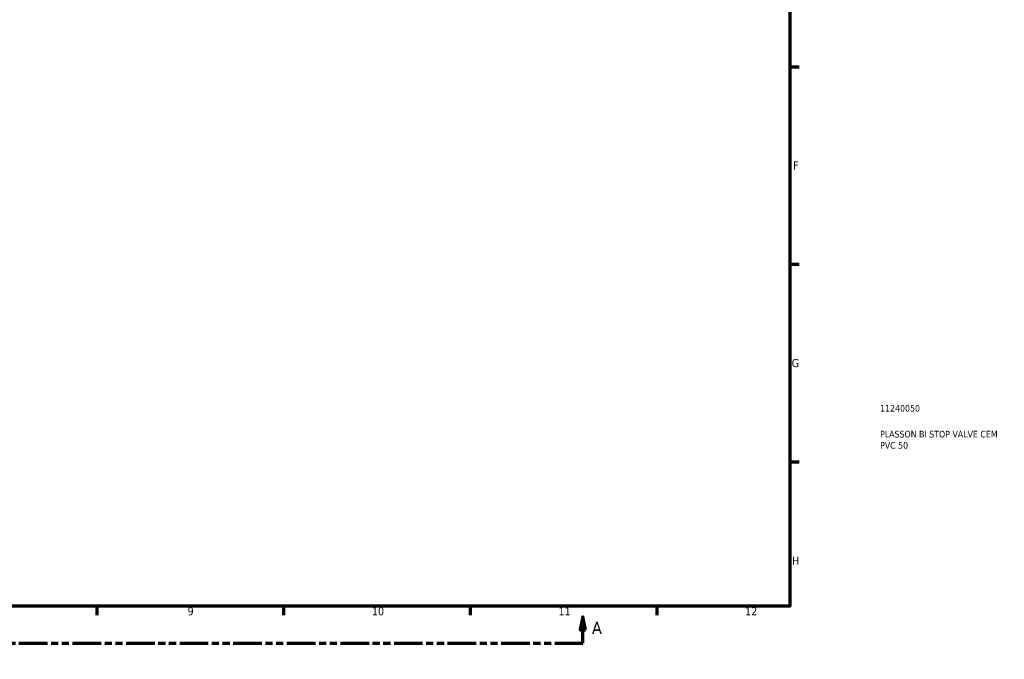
# Model space of a CAD drawing. Header units: millimetres. Extents: x -7 to 902, y -436 to 916.
# Tile 3 of 9: x 532 to 902, y 0 to 240. Entities that reach past the tile are written whole.
import ezdxf

# ---------------------------------------------------------------- set-up
doc = ezdxf.new("R2010")
doc.units = ezdxf.units.MM
doc.linetypes.add('DOUBLE_DASH_CHAIN', pattern=[1.2403, 0.6614, -0.0827, 0.1654, -0.0827, 0.1654, -0.0827])
for name, color, linetype, lineweight in [('Border (ANSI)', 7, 'Continuous', 70), ('Section Line (ANSI)', 7, 'DOUBLE_DASH_CHAIN', 70), ('Title (ISO)', 7, 'Continuous', 50)]:
    doc.layers.add(name, color=color, linetype=linetype, lineweight=lineweight)
doc.styles.add('Label Text (ANSI)', font='tahoma.ttf')
doc.styles.add('Note Text (ANSI)', font='tahoma.ttf')
doc.styles.add('Note Text (ISO)', font='tahoma.ttf')

# ---------------------------------------------------------------- blocks, each defined once
blk = doc.blocks.new('Borders Default Border')
at = {"layer": 'Border (ANSI)'}
for p, q in [((70.08, 574), (70.08, 577.45)), ((140.17, 574), (140.17, 577.45)), ((210.25, 574), (210.25, 577.45)), ((280.33, 574), (280.33, 577.45)), ((350.42, 574), (350.42, 577.45)), ((490.58, 574), (490.58, 577.45)), ((560.67, 574), (560.67, 577.45)), ((630.75, 574), (630.75, 577.45)), ((700.83, 574), (700.83, 577.45)), ((770.92, 574), (770.92, 577.45)), ((20, 519.75), (16.55, 519.75)), ((821, 519.75), (824.45, 519.75)), ((20, 445.5), (16.55, 445.5)), ((821, 445.5), (824.45, 445.5)), ((20, 371.25), (16.55, 371.25)), ((821, 371.25), (824.45, 371.25)), ((20, 222.75), (16.55, 222.75)), ((821, 222.75), (824.45, 222.75)), ((20, 148.5), (16.55, 148.5)), ((821, 148.5), (824.45, 148.5)), ((20, 74.25), (16.55, 74.25)), ((821, 74.25), (824.45, 74.25)), ((70.08, 20), (70.08, 16.55)), ((140.17, 20), (140.17, 16.55)), ((210.25, 20), (210.25, 16.55)), ((280.33, 20), (280.33, 16.55)), ((350.42, 20), (350.42, 16.55)), ((490.58, 20), (490.58, 16.55)), ((560.67, 20), (560.67, 16.55)), ((630.75, 20), (630.75, 16.55)), ((700.83, 20), (700.83, 16.55)), ((770.92, 20), (770.92, 16.55))]:
    blk.add_line(p, q, dxfattribs=at)
at = {"layer": 'Border (ANSI)', "flags": 128}
for points in [[(420.5, 594), (420.5, 574), (414.73, 584), (426.27, 584), (420.5, 574)], [(20, 20), (20, 574), (821, 574), (821, 20), (20, 20)], [(0, 297), (20, 297), (10, 302.77), (10, 291.23), (20, 297)], [(841, 297), (821, 297), (831, 302.77), (831, 291.23), (821, 297)], [(420.5, 0), (420.5, 20), (414.73, 10), (426.27, 10), (420.5, 20)]]:
    blk.add_lwpolyline(points, dxfattribs=at)
at = {"layer": 'Border (ANSI)', "attachment_point": 7, "style": 'Note Text (ANSI)'}
for s, insert, char_height in [('1', (34.35, 574.4), 3.05), ('2', (104.2, 574.4), 3.05), ('3', (174.26, 574.34), 3.05), ('4', (244.23, 574.4), 3.05), ('5', (314.48, 574.34), 3.05), ('6', (384.49, 574.34), 3.05), ('7', (454.6, 574.4), 3.05), ('8', (524.63, 574.33), 3.05), ('9', (594.7, 574.34), 3.05), ('10', (663.96, 574.34), 3.048), ('11', (734.04, 574.4), 3.048), ('12', (804.13, 574.4), 3.048), ('A', (16.78, 555.35), 3.05), ('A', (821.63, 555.35), 3.05), ('B', (17.15, 481.1), 3.05), ('B', (821.99, 481.1), 3.05), ('C', (16.95, 406.8), 3.05), ('C', (821.8, 406.8), 3.05), ('D', (16.96, 332.6), 3.05), ('D', (821.81, 332.6), 3.05), ('E', (17.21, 258.35), 3.05), ('E', (822.05, 258.35), 3.05), ('F', (17.29, 184.1), 3.05), ('F', (822.14, 184.1), 3.05), ('G', (16.81, 109.79), 3.05), ('G', (821.66, 109.79), 3.05), ('H', (16.97, 35.6), 3.05), ('H', (821.81, 35.6), 3.05), ('1', (34.35, 16.55), 3.05), ('2', (104.2, 16.55), 3.05), ('3', (174.26, 16.49), 3.05), ('4', (244.23, 16.55), 3.05), ('5', (314.48, 16.49), 3.05), ('6', (384.49, 16.49), 3.05), ('7', (454.6, 16.55), 3.05), ('8', (524.63, 16.48), 3.05), ('9', (594.7, 16.49), 3.05), ('10', (663.96, 16.49), 3.048), ('11', (734.04, 16.55), 3.048), ('12', (804.13, 16.55), 3.048)]:
    blk.add_mtext(s, dxfattribs=dict(at, insert=insert, char_height=char_height))
blk = doc.blocks.new('Title Blocks ISO')
at = {"layer": 'Title (ISO)', "color": 232, "true_color": 0xca0064, "style": 'Note Text (ISO)'}
for tag, p in [('PART_NUMBER_001', (33.84, 73.13)), ('DESCRIPTION_001', (33.84, 63.4)), ('DESCRIPTION_002', (33.84, 59.18))]:
    blk.add_attdef(tag, p, '', height=2.5, dxfattribs=at)
blk = doc.blocks.new('2dTransSection0')
at = {"layer": 'Section Line (ANSI)', "linetype": 'Continuous'}
for p, q in [((330.1, 16.03), (329.1, 11.03)), ((330.1, 11.03), (330.1, 16.03)), ((331.1, 11.03), (330.1, 16.03)), ((743.16, 16.03), (742.16, 11.03)), ((743.16, 11.03), (743.16, 16.03)), ((744.16, 11.03), (743.16, 16.03)), ((329.1, 11.03), (331.1, 11.03)), ((330.1, 6.03), (330.1, 11.03)), ((742.16, 11.03), (744.16, 11.03)), ((743.16, 6.03), (743.16, 11.03)), ((330.1, 6.03), (340.62, 6.03)), ((732.63, 6.03), (743.16, 6.03))]:
    blk.add_line(p, q, dxfattribs=at)
at = {"layer": 'Section Line (ANSI)', "linetype": 'DOUBLE_DASH_CHAIN', "ltscale": 16.227333}
blk.add_line((330.1, 6.03), (743.16, 6.03), dxfattribs=at)
at = {"layer": 'Section Line (ANSI)', "linetype": 'Continuous', "flags": 128}
for points in [[(331.1, 11.03), (330.1, 16.03), (329.1, 11.03), (331.1, 11.03)], [(744.16, 11.03), (743.16, 16.03), (742.16, 11.03), (744.16, 11.03)]]:
    blk.add_lwpolyline(points, dxfattribs=at)
at = {"layer": 'Section Line (ANSI)'}
for points in [[(331.1, 11.03), (330.1, 16.03), (329.1, 11.03), (331.1, 11.03)], [(744.16, 11.03), (743.16, 16.03), (742.16, 11.03), (744.16, 11.03)]]:
    blk.add_solid(points, dxfattribs=at)
at = {"layer": 'Section Line (ANSI)', "char_height": 4.57, "attachment_point": 7, "style": 'Label Text (ANSI)'}
for insert in [(322.74, 9.53), (746.63, 9.53)]:
    blk.add_mtext('A', dxfattribs=dict(at, insert=insert))

msp = doc.modelspace()

# ---------------------------------------------------------------- block references
msp.add_blockref('Borders Default Border', (0, 0))
msp.add_blockref('Title Blocks ISO', (821, 20)).add_auto_attribs({'PART_NUMBER_001': '11240050', 'DESCRIPTION_001': 'PLASSON BI STOP VALVE CEM', 'DESCRIPTION_002': 'PVC 50'})
at = {"layer": 'Section Line (ANSI)'}
msp.add_blockref('2dTransSection0', (0, 0), dxfattribs=at)

doc.saveas('drawing.dxf')
